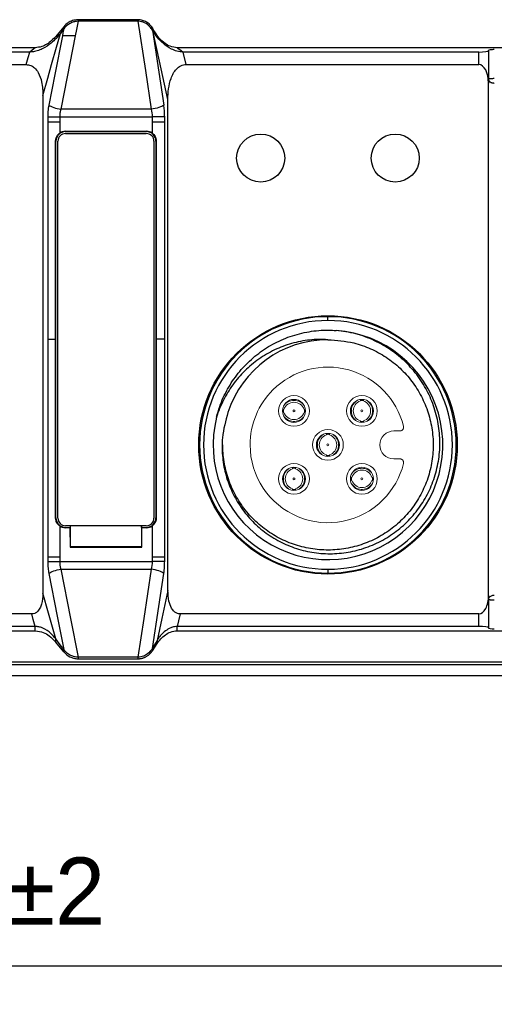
# Model space of a CAD drawing. Header units: millimetres. Extents: x 0 to 1380, y 0 to 297.
# Tile 53 of 60: x 1168 to 1193, y 133 to 184. Entities that reach past the tile are written whole.
import ezdxf

# ---------------------------------------------------------------- set-up
doc = ezdxf.new("R2010")
doc.units = ezdxf.units.MM
doc.header["$PDSIZE"] = -1
doc.layers.add('1', color=7, linetype='Continuous', true_color=0xffffff)
doc.dimstyles.new('ISO-25', dxfattribs={"dimtxt": 2.5, "dimasz": 2.5, "dimexe": 1.25, "dimexo": 0.625, "dimtad": 1, "dimtxsty": 'Standard', "dimcen": 2.5, "dimadec": 0, "dimazin": 0, "dimtfac": 1, "dimtmove": 0, "dimatfit": 3, "dimfxl": 1, "dimarcsym": 0})

# ---------------------------------------------------------------- blocks, each defined once
blk = doc.blocks.new('*D23')
at = {"color": 0, "lineweight": -2}
for p, q in [((1090.394, 166.753), (1090.394, 133.13)), ((1238.194, 166.753), (1238.194, 133.13)), ((1094.474, 135.13), (1234.114, 135.13))]:
    blk.add_line(p, q, dxfattribs=at)
at = {"color": 0}
for points in [[(1094.474, 135.81), (1094.474, 134.45), (1090.394, 135.13)], [(1234.114, 134.45), (1234.114, 135.81), (1238.194, 135.13)]]:
    blk.add_solid(points, dxfattribs=at)
at = {"layer": 'Defpoints', "color": 0}
for p in [(1090.394, 166.753), (1238.194, 166.753), (1238.194, 135.13)]:
    blk.add_point(p, dxfattribs=at)
at = {"color": 0, "insert": (1164.294, 138.696), "char_height": 3.5, "attachment_point": 5}
blk.add_mtext('147,8%%p2', dxfattribs=at)

msp = doc.modelspace()

# ---------------------------------------------------------------- linework, layer by layer
at = {"color": 7, "linetype": 'Continuous', "lineweight": 25}
for p, q in [((1170.585, 184.025), (1170.169, 183.516)), ((1174.445, 184.389), (1171.329, 184.389)), ((1171.329, 184.389), (1171.329, 184.306)), ((1174.445, 184.389), (1174.445, 184.306)), ((1175.199, 183.973), (1175.199, 183.851)), ((1169.106, 182.926), (1153.36, 182.926)), ((1168.815, 182.705), (1161.233, 182.705)), ((1202.978, 182.926), (1176.494, 182.926)), ((1176.951, 182.052), (1176.809, 182.705)), ((1192.189, 182.705), (1176.809, 182.705)), ((1192.189, 182.052), (1192.189, 182.705)), ((1192.689, 182.786), (1192.689, 182.777)), ((1192.689, 182.777), (1192.689, 181.092)), ((1153.817, 182.052), (1168.632, 182.052)), ((1176.951, 182.052), (1192.189, 182.052)), ((1192.689, 154.414), (1192.689, 181.092)), ((1169.505, 180.442), (1169.505, 154.528)), ((1176.007, 154.669), (1176.007, 180.23)), ((1175.141, 179.73), (1170.434, 179.73)), ((1169.752, 179.327), (1169.752, 179.06)), ((1169.752, 179.06), (1169.752, 167.753)), ((1170.376, 179.327), (1170.376, 179.06)), ((1170.376, 179.327), (1175.187, 179.327)), ((1170.376, 179.06), (1170.376, 178.487)), ((1175.187, 179.327), (1175.187, 179.06)), ((1175.187, 179.06), (1175.187, 178.487)), ((1175.839, 179.06), (1175.839, 179.327)), ((1175.839, 167.753), (1175.839, 179.06)), ((1170.664, 178.578), (1170.681, 178.56)), ((1170.664, 178.578), (1174.899, 178.578)), ((1170.681, 178.56), (1174.882, 178.56)), ((1170.681, 178.46), (1174.882, 178.46)), ((1174.882, 178.56), (1174.899, 178.578)), ((1170.163, 167.753), (1170.163, 178.079)), ((1170.181, 178.06), (1170.163, 178.079)), ((1170.181, 158.46), (1170.181, 178.06)), ((1170.281, 158.446), (1170.281, 178.06)), ((1175.282, 178.06), (1175.282, 158.446)), ((1175.4, 178.079), (1175.382, 178.06)), ((1175.382, 178.06), (1175.382, 158.46)), ((1175.4, 178.079), (1175.4, 167.753)), ((1184.334, 168.728), (1184.334, 168.928)), ((1169.752, 167.753), (1169.752, 156.429)), ((1170.163, 158.442), (1170.163, 167.753)), ((1175.4, 167.753), (1175.4, 158.442)), ((1175.839, 156.429), (1175.839, 167.753)), ((1184.494, 167.708), (1184.283, 167.72)), ((1170.163, 158.442), (1170.181, 158.46)), ((1175.382, 158.46), (1175.4, 158.442)), ((1170.376, 158.034), (1170.376, 156.429)), ((1170.681, 157.96), (1170.664, 157.943)), ((1170.906, 157.943), (1170.664, 157.943)), ((1174.882, 158.046), (1170.681, 158.046)), ((1170.681, 157.96), (1170.923, 157.96)), ((1170.923, 157.96), (1170.906, 157.943)), ((1170.906, 157.943), (1170.914, 156.929)), ((1170.922, 158.046), (1170.923, 157.96)), ((1170.931, 156.946), (1170.931, 158.046)), ((1174.632, 158.046), (1174.632, 156.946)), ((1174.64, 157.96), (1174.64, 158.046)), ((1174.657, 157.943), (1174.64, 157.96)), ((1174.64, 157.96), (1174.882, 157.96)), ((1174.649, 156.929), (1174.657, 157.943)), ((1174.899, 157.943), (1174.657, 157.943)), ((1174.899, 157.943), (1174.882, 157.96)), ((1175.187, 158.034), (1175.187, 156.429)), ((1170.931, 156.946), (1170.914, 156.929)), ((1170.914, 156.929), (1174.649, 156.929)), ((1174.632, 156.946), (1170.931, 156.946)), ((1174.632, 156.946), (1174.649, 156.929)), ((1169.752, 156.429), (1169.752, 156.179)), ((1170.376, 156.429), (1170.376, 156.179)), ((1175.187, 156.429), (1175.187, 156.179)), ((1175.839, 156.179), (1175.839, 156.429)), ((1170.376, 156.179), (1175.187, 156.179)), ((1170.434, 155.777), (1175.141, 155.777)), ((1183.334, 155.654), (1183.334, 155.603)), ((1184.334, 155.778), (1184.334, 155.578)), ((1185.334, 155.603), (1185.334, 155.654)), ((1192.689, 154.414), (1192.689, 152.73)), ((1168.923, 153.455), (1153.502, 153.455)), ((1191.922, 153.455), (1176.637, 153.455)), ((1192.189, 153.455), (1191.922, 153.455)), ((1192.189, 152.802), (1192.189, 153.455)), ((1169.106, 152.802), (1161.233, 152.802)), ((1169.106, 152.58), (1169.106, 152.802)), ((1192.189, 152.802), (1176.494, 152.802)), ((1176.494, 152.58), (1176.494, 152.802)), ((1153.36, 152.58), (1169.106, 152.58)), ((1176.494, 152.58), (1214.294, 152.58)), ((1192.689, 152.73), (1192.689, 152.72)), ((1170.169, 151.991), (1170.169, 152.156)), ((1170.585, 151.481), (1170.169, 151.991)), ((1175.199, 151.534), (1175.44, 151.913)), ((1175.44, 151.913), (1175.44, 152.071)), ((1170.585, 151.598), (1170.585, 151.481)), ((1175.199, 151.656), (1175.199, 151.534)), ((1088.599, 150.961), (1239.989, 150.961)), ((1239.989, 150.804), (1088.599, 150.804)), ((1174.445, 151.2), (1171.329, 151.2)), ((1171.329, 151.2), (1171.329, 151.118)), ((1171.329, 151.118), (1174.445, 151.118)), ((1174.445, 151.2), (1174.445, 151.118)), ((1088.53, 150.253), (1240.058, 150.253))]:
    msp.add_line(p, q, dxfattribs=at)
at = {"color": 7, "linetype": 'Continuous', "lineweight": 25, "flags": 128}
for points in [[(1171.329, 184.306), (1171.246, 183.884), (1171.181, 183.553)], [(1174.445, 184.306), (1172.7, 184.306), (1171.329, 184.306)], [(1174.445, 184.306), (1174.835, 181.743), (1175.141, 179.73)], [(1170.516, 183.553), (1170.121, 181.532), (1169.811, 179.945)], [(1169.956, 182.053), (1170.21, 182.96), (1170.41, 183.673)], [(1170.585, 183.908), (1170.487, 183.777), (1170.41, 183.673)], [(1171.181, 183.553), (1170.763, 181.412), (1170.434, 179.73)], [(1170.585, 183.908), (1170.546, 183.709), (1170.516, 183.553)], [(1170.585, 183.997), (1170.585, 183.947), (1170.585, 183.908)], [(1175.199, 183.851), (1175.532, 181.663), (1175.793, 179.945)], [(1176.007, 180.23), (1175.571, 182.23), (1175.228, 183.801)], [(1168.633, 182.053), (1168.735, 182.418), (1168.815, 182.705)], [(1169.106, 182.926), (1168.943, 182.802), (1168.815, 182.705)], [(1176.494, 182.926), (1176.671, 182.802), (1176.809, 182.705)], [(1168.632, 182.052), (1168.633, 182.053), (1168.633, 182.053)], [(1169.505, 180.442), (1169.757, 181.344), (1169.956, 182.053)], [(1169.811, 155.562), (1170.244, 153.342), (1170.585, 151.598)], [(1170.434, 155.777), (1170.935, 153.214), (1171.329, 151.2)], [(1175.141, 155.777), (1174.751, 153.214), (1174.445, 151.2)], [(1175.199, 151.656), (1175.532, 153.843), (1175.793, 155.562)], [(1170.169, 152.156), (1169.797, 153.484), (1169.505, 154.528)], [(1176.007, 154.669), (1175.69, 153.214), (1175.44, 152.071)], [(1169.106, 152.802), (1169.003, 153.167), (1168.923, 153.455)], [(1176.637, 153.455), (1176.557, 153.089), (1176.494, 152.802)], [(1170.585, 151.598), (1170.352, 151.911), (1170.169, 152.156)], [(1175.44, 152.071), (1175.305, 151.839), (1175.199, 151.656)]]:
    msp.add_lwpolyline(points, dxfattribs=at)
at = {"color": 7, "linetype": 'Continuous', "lineweight": 25}
for centre, radius in [((1180.834, 177.187), 1.25), ((1180.834, 177.187), 1.25), ((1187.834, 177.187), 1.25), ((1187.834, 177.187), 1.25), ((1184.334, 162.253), 6.725)]:
    msp.add_circle(centre, radius, dxfattribs=at)
for centre, radius, start, end in [((1170.681, 178.06), 0.4, 90, 180), ((1174.882, 178.06), 0.4, 0, 90), ((1184.334, 162.253), 6.675, 90, 270), ((1184.334, 162.253), 6.475, 90, 270), ((1184.334, 162.253), 6.675, 270, 90), ((1184.334, 162.253), 6.475, 270, 90), ((1184.334, 162.253), 5.975, 166.077, 85.923), ((1184.334, 162.253), 5.475, 90, 162), ((1170.681, 158.446), 0.4, 180, 270), ((1174.882, 158.446), 0.4, 270, 0)]:
    msp.add_arc(centre, radius, start, end, dxfattribs=at)
for centre, major_axis, ratio, start_param, end_param in [((1192.189, 182.777), (0.5, 0), 0.143942, 4.712389, 6.283185), ((1192.989, 182.786), (0.3, 0), 0.144391, 1.570796, 3.141593), ((1192.189, 181.092), (0, 0.96), 0.520923, 4.712389, 6.283185), ((1170.681, 178.06), (-0.354, 0.354), 0.999695, 5.497939, 7.068431), ((1170.664, 178.078), (-0.354, 0.354), 0.999695, 5.497939, 6.110884), ((1174.882, 178.06), (0.354, 0.354), 0.999695, 5.497939, 7.068431), ((1174.899, 178.078), (0.354, 0.354), 0.999695, 0.172301, 0.785246), ((1170.681, 158.46), (-0.354, -0.354), 0.999695, 5.497939, 7.068431), ((1174.882, 158.46), (-0.354, 0.354), 0.999695, 2.356347, 3.926839), ((1170.664, 158.443), (-0.354, -0.354), 0.999695, 0.172301, 0.785246), ((1174.899, 158.443), (-0.354, 0.354), 0.999695, 2.356347, 2.969291), ((1192.189, 154.414), (0, 0.96), 0.520923, 3.141585, 4.712389), ((1192.189, 152.73), (0.5, 0), 0.143942, 0, 1.570796), ((1192.989, 152.72), (0.3, 0), 0.144391, 3.141593, 4.712389)]:
    msp.add_ellipse(centre, major_axis=major_axis, ratio=ratio, start_param=start_param, end_param=end_param, dxfattribs=at)
for points, knots in [([(1171.329, 184.389), (1171.231, 184.378), (1171.046, 184.358), (1170.783, 184.226), (1170.658, 184.099), (1170.585, 184.025)], [0, 0, 0, 0, 0.31348, 0.597446, 1, 1, 1, 1]), ([(1171.329, 184.306), (1171.279, 184.303), (1171.164, 184.296), (1170.967, 184.23), (1170.751, 184.101), (1170.645, 183.978), (1170.585, 183.908)], [0, 0, 0, 0, 0.131972, 0.309849, 0.609397, 1, 1, 1, 1]), ([(1175.199, 183.973), (1175.16, 184.026), (1175.079, 184.136), (1174.903, 184.266), (1174.69, 184.366), (1174.529, 184.381), (1174.445, 184.389)], [0, 0, 0, 0, 0.249805, 0.517171, 0.747745, 1, 1, 1, 1]), ([(1175.199, 183.851), (1175.161, 183.907), (1175.069, 184.045), (1174.875, 184.198), (1174.651, 184.282), (1174.529, 184.304), (1174.463, 184.306), (1174.445, 184.306)], [0, 0, 0, 0, 0.283278, 0.689521, 0.835736, 0.95668, 1, 1, 1, 1]), ([(1170.41, 183.673), (1170.265, 183.501), (1170.022, 183.212), (1169.579, 182.909), (1169.222, 182.764), (1168.991, 182.711), (1168.857, 182.706), (1168.815, 182.705)], [0, 0, 0, 0, 0.4206, 0.709615, 0.843128, 0.950499, 1, 1, 1, 1]), ([(1170.169, 183.516), (1170.029, 183.372), (1169.828, 183.165), (1169.441, 182.968), (1169.221, 182.941), (1169.106, 182.926)], [0, 0, 0, 0, 0.522381, 0.750218, 1, 1, 1, 1]), ([(1171.181, 183.553), (1171.156, 183.553), (1171.104, 183.553), (1171.025, 183.553), (1170.943, 183.553), (1170.86, 183.553), (1170.78, 183.553), (1170.7, 183.553), (1170.617, 183.553), (1170.556, 183.553), (1170.524, 183.553), (1170.516, 183.553)], [0, 0, 0, 0, 0.086919, 0.180175, 0.280002, 0.386517, 0.499664, 0.610725, 0.749767, 0.929399, 1, 1, 1, 1]), ([(1176.494, 182.926), (1176.368, 182.944), (1176.13, 182.978), (1175.812, 183.17), (1175.477, 183.491), (1175.306, 183.787), (1175.199, 183.973)], [0, 0, 0, 0, 0.1857903, 0.3527429, 0.5933008, 1, 1, 1, 1]), ([(1175.199, 183.851), (1175.205, 183.841), (1175.214, 183.825), (1175.224, 183.808), (1175.228, 183.801)], [0, 0, 0, 0, 0.5600682, 1, 1, 1, 1]), ([(1176.809, 182.705), (1176.692, 182.705), (1176.579, 182.724), (1176.375, 182.78), (1176.283, 182.818), (1176.031, 182.941), (1175.893, 183.04), (1175.653, 183.244), (1175.552, 183.352), (1175.373, 183.572), (1175.295, 183.685), (1175.228, 183.801)], [0, 0, 0, 0, 0.125, 0.125, 0.25, 0.25, 0.5, 0.5, 0.75, 0.75, 1, 1, 1, 1]), ([(1168.632, 182.052), (1168.712, 182.043), (1168.872, 182.026), (1169.095, 181.874), (1169.309, 181.585), (1169.475, 181.089), (1169.494, 180.678), (1169.505, 180.442)], [0, 0, 0, 0, 0.118091, 0.236054, 0.388837, 0.649059, 1, 1, 1, 1]), ([(1176.007, 180.23), (1176.007, 180.418), (1176.018, 180.604), (1176.069, 180.973), (1176.109, 181.158), (1176.205, 181.423), (1176.242, 181.509), (1176.333, 181.672), (1176.388, 181.751), (1176.517, 181.889), (1176.593, 181.948), (1176.762, 182.03), (1176.856, 182.052), (1176.951, 182.052)], [0, 0, 0, 0, 0.25, 0.25, 0.5, 0.5, 0.625, 0.625, 0.75, 0.75, 0.875, 0.875, 1, 1, 1, 1]), ([(1192.689, 181.301), (1192.69, 181.303), (1192.692, 181.307), (1192.703, 181.311), (1192.718, 181.316), (1192.737, 181.32), (1192.756, 181.324), (1192.788, 181.328), (1192.837, 181.332), (1192.911, 181.336), (1192.964, 181.337), (1192.989, 181.337)], [0, 0, 0, 0, 0.116545, 0.222183, 0.316938, 0.400846, 0.473961, 0.536366, 0.704075, 0.857232, 1, 1, 1, 1]), ([(1192.989, 181.075), (1192.974, 181.075), (1192.944, 181.076), (1192.899, 181.085), (1192.855, 181.098), (1192.813, 181.117), (1192.762, 181.149), (1192.705, 181.211), (1192.695, 181.268), (1192.689, 181.301)], [0, 0, 0, 0, 0.084934, 0.172968, 0.265133, 0.362324, 0.465308, 0.684044, 1, 1, 1, 1]), ([(1169.811, 179.945), (1169.792, 179.833), (1169.759, 179.634), (1169.754, 179.42), (1169.752, 179.327)], [0, 0, 0, 0, 0.563155, 1, 1, 1, 1]), ([(1169.811, 179.945), (1169.864, 179.902), (1169.953, 179.857), (1170.178, 179.779), (1170.311, 179.748), (1170.434, 179.73)], [0, 0, 0, 0, 0.5, 0.5, 1, 1, 1, 1]), ([(1175.793, 179.945), (1175.746, 179.901), (1175.657, 179.853), (1175.418, 179.775), (1175.273, 179.745), (1175.141, 179.73)], [0, 0, 0, 0, 0.5, 0.5, 1, 1, 1, 1]), ([(1175.839, 179.327), (1175.836, 179.446), (1175.832, 179.659), (1175.805, 179.857), (1175.793, 179.945)], [0, 0, 0, 0, 0.55622, 1, 1, 1, 1]), ([(1170.434, 179.73), (1170.427, 179.704), (1170.413, 179.652), (1170.396, 179.572), (1170.385, 179.49), (1170.377, 179.409), (1170.376, 179.354), (1170.376, 179.327)], [0, 0, 0, 0, 0.2076986, 0.4106926, 0.6098029, 0.805925, 1, 1, 1, 1]), ([(1169.752, 179.327), (1169.789, 179.327), (1169.865, 179.327), (1170.032, 179.327), (1170.207, 179.327), (1170.321, 179.327), (1170.376, 179.327)], [0, 0, 0, 0, 0.287849, 0.575339, 0.793251, 1, 1, 1, 1]), ([(1170.376, 179.06), (1170.305, 179.06), (1170.16, 179.06), (1169.92, 179.06), (1169.816, 179.06), (1169.752, 179.06)], [0, 0, 0, 0, 0.265549, 0.547915, 1, 1, 1, 1]), ([(1175.839, 179.327), (1175.804, 179.327), (1175.734, 179.327), (1175.559, 179.327), (1175.37, 179.327), (1175.247, 179.327), (1175.187, 179.327)], [0, 0, 0, 0, 0.2880922, 0.5771337, 0.7951194, 1, 1, 1, 1]), ([(1175.839, 179.06), (1175.804, 179.06), (1175.734, 179.06), (1175.559, 179.06), (1175.37, 179.06), (1175.247, 179.06), (1175.187, 179.06)], [0, 0, 0, 0, 0.2880922, 0.5771337, 0.7951194, 1, 1, 1, 1]), ([(1170.163, 178.079), (1170.168, 178.133), (1170.179, 178.242), (1170.257, 178.386), (1170.337, 178.454), (1170.376, 178.487)], [0, 0, 0, 0, 0.3415399, 0.6824677, 1, 1, 1, 1]), ([(1175.187, 178.487), (1175.253, 178.44), (1175.306, 178.379), (1175.38, 178.239), (1175.4, 178.159), (1175.4, 178.079)], [0, 0, 0, 0, 0.5, 0.5, 1, 1, 1, 1]), ([(1178.536, 163.691), (1178.589, 163.879), (1178.729, 164.386), (1179.091, 165.169), (1179.644, 165.998), (1180.33, 166.721), (1181.123, 167.326), (1182.014, 167.789), (1182.974, 168.096), (1183.902, 168.241), (1184.499, 168.221), (1184.759, 168.213)], [0, 0, 0, 0, 0.07023, 0.189093, 0.307967, 0.426768, 0.54555, 0.664755, 0.785649, 0.90653, 1, 1, 1, 1]), ([(1179.128, 163.945), (1179.01, 163.509), (1178.811, 162.771), (1178.823, 161.693), (1178.974, 160.771), (1179.285, 159.888), (1179.736, 159.068), (1180.32, 158.335), (1181.018, 157.706), (1181.815, 157.203), (1182.688, 156.835), (1183.614, 156.621), (1184.566, 156.562), (1185.514, 156.665), (1186.436, 156.922), (1187.303, 157.334), (1188.095, 157.885), (1188.784, 158.564), (1189.353, 159.35), (1189.781, 160.222), (1190.062, 161.155), (1190.18, 162.124), (1190.138, 163.105), (1189.929, 164.067), (1189.564, 164.985), (1189.048, 165.828), (1188.399, 166.577), (1187.629, 167.207), (1186.752, 167.709), (1185.788, 168.069), (1185.102, 168.165), (1184.759, 168.213)], [0, 0, 0, 0, 0.047571, 0.080413, 0.113257, 0.146126, 0.178998, 0.211935, 0.244872, 0.27805, 0.311229, 0.3447, 0.378174, 0.41171, 0.445245, 0.479034, 0.512826, 0.546895, 0.580967, 0.615102, 0.649235, 0.683639, 0.718044, 0.75271, 0.787377, 0.822113, 0.856846, 0.891863, 0.926881, 0.96344, 1, 1, 1, 1]), ([(1169.752, 167.753), (1169.808, 167.753), (1169.909, 167.753), (1170.086, 167.753), (1170.163, 167.753)], [0, 0, 0, 0, 0.564489, 1, 1, 1, 1]), ([(1175.839, 167.753), (1175.783, 167.753), (1175.685, 167.753), (1175.486, 167.753), (1175.4, 167.753)], [0, 0, 0, 0, 0.564966, 1, 1, 1, 1]), ([(1184.334, 167.728), (1184.015, 167.75), (1183.697, 167.745), (1183.065, 167.679), (1182.749, 167.618), (1182.14, 167.445), (1181.845, 167.332), (1181.273, 167.058), (1180.995, 166.896), (1180.477, 166.533), (1180.235, 166.332), (1179.783, 165.886), (1179.574, 165.642), (1179.202, 165.129), (1179.038, 164.86), (1178.752, 164.294), (1178.63, 163.996), (1178.533, 163.692)], [0, 0, 0, 0, 0.125, 0.125, 0.25, 0.25, 0.375, 0.375, 0.5, 0.5, 0.625, 0.625, 0.75, 0.75, 0.875, 0.875, 1, 1, 1, 1]), ([(1184.334, 167.728), (1184.788, 167.696), (1185.55, 167.643), (1186.562, 167.28), (1187.376, 166.838), (1188.102, 166.26), (1188.723, 165.572), (1189.216, 164.787), (1189.574, 163.931), (1189.78, 163.027), (1189.834, 162.101), (1189.729, 161.18), (1189.473, 160.289), (1189.069, 159.455), (1188.533, 158.698), (1187.875, 158.045), (1187.119, 157.508), (1186.282, 157.11), (1185.391, 156.854), (1184.469, 156.755), (1183.543, 156.809), (1182.64, 157.021), (1181.785, 157.378), (1181.003, 157.877), (1180.314, 158.497), (1179.742, 159.227), (1179.297, 160.04), (1179, 160.918), (1178.873, 161.667), (1178.863, 162.114), (1178.859, 162.253)], [0, 0, 0, 0, 0.052631, 0.088444, 0.124258, 0.160071, 0.195884, 0.231696, 0.267509, 0.303322, 0.339135, 0.374948, 0.410761, 0.446573, 0.482386, 0.518198, 0.554011, 0.589824, 0.625636, 0.66145, 0.697262, 0.733075, 0.768888, 0.804701, 0.840513, 0.876326, 0.912139, 0.947951, 0.983765, 1, 1, 1, 1]), ([(1170.376, 158.034), (1170.334, 158.07), (1170.25, 158.142), (1170.177, 158.288), (1170.167, 158.393), (1170.163, 158.442)], [0, 0, 0, 0, 0.344805, 0.688814, 1, 1, 1, 1]), ([(1175.4, 158.442), (1175.394, 158.388), (1175.384, 158.279), (1175.306, 158.135), (1175.226, 158.067), (1175.187, 158.034)], [0, 0, 0, 0, 0.341553, 0.682508, 1, 1, 1, 1]), ([(1169.752, 156.429), (1169.789, 156.429), (1169.865, 156.429), (1170.032, 156.429), (1170.207, 156.429), (1170.321, 156.429), (1170.376, 156.429)], [0, 0, 0, 0, 0.287849, 0.575339, 0.793251, 1, 1, 1, 1]), ([(1175.187, 156.429), (1175.263, 156.429), (1175.422, 156.429), (1175.678, 156.429), (1175.778, 156.429), (1175.839, 156.429)], [0, 0, 0, 0, 0.2635703, 0.5468194, 1, 1, 1, 1]), ([(1169.752, 156.179), (1169.755, 156.06), (1169.761, 155.847), (1169.795, 155.649), (1169.811, 155.562)], [0, 0, 0, 0, 0.5560742, 1, 1, 1, 1]), ([(1169.752, 156.179), (1169.789, 156.179), (1169.865, 156.179), (1170.032, 156.179), (1170.207, 156.179), (1170.321, 156.179), (1170.376, 156.179)], [0, 0, 0, 0, 0.287849, 0.575339, 0.793251, 1, 1, 1, 1]), ([(1170.376, 156.179), (1170.376, 156.152), (1170.377, 156.098), (1170.385, 156.016), (1170.396, 155.935), (1170.413, 155.854), (1170.427, 155.803), (1170.434, 155.777)], [0, 0, 0, 0, 0.194075, 0.390197, 0.589307, 0.792301, 1, 1, 1, 1]), ([(1175.839, 156.179), (1175.804, 156.179), (1175.734, 156.179), (1175.559, 156.179), (1175.37, 156.179), (1175.247, 156.179), (1175.187, 156.179)], [0, 0, 0, 0, 0.2880922, 0.5771337, 0.7951194, 1, 1, 1, 1]), ([(1175.793, 155.562), (1175.808, 155.674), (1175.834, 155.873), (1175.837, 156.086), (1175.839, 156.179)], [0, 0, 0, 0, 0.563088, 1, 1, 1, 1]), ([(1169.811, 155.562), (1169.864, 155.604), (1169.954, 155.65), (1170.179, 155.727), (1170.312, 155.758), (1170.434, 155.777)], [0, 0, 0, 0, 0.5, 0.5, 1, 1, 1, 1]), ([(1175.793, 155.562), (1175.746, 155.605), (1175.657, 155.653), (1175.418, 155.731), (1175.274, 155.761), (1175.141, 155.777)], [0, 0, 0, 0, 0.5, 0.5, 1, 1, 1, 1]), ([(1169.505, 154.528), (1169.495, 154.338), (1169.482, 154.069), (1169.356, 153.741), (1169.231, 153.57), (1169.075, 153.47), (1168.975, 153.46), (1168.923, 153.455)], [0, 0, 0, 0, 0.420397, 0.598322, 0.777934, 0.885416, 1, 1, 1, 1]), ([(1176.637, 153.455), (1176.581, 153.461), (1176.471, 153.474), (1176.315, 153.582), (1176.158, 153.795), (1176.03, 154.171), (1176.015, 154.486), (1176.007, 154.669)], [0, 0, 0, 0, 0.109703, 0.219037, 0.369677, 0.634245, 1, 1, 1, 1]), ([(1192.689, 154.205), (1192.69, 154.218), (1192.692, 154.241), (1192.703, 154.274), (1192.718, 154.303), (1192.737, 154.328), (1192.756, 154.348), (1192.788, 154.375), (1192.837, 154.403), (1192.911, 154.427), (1192.964, 154.43), (1192.989, 154.432)], [0, 0, 0, 0, 0.116545, 0.222183, 0.316938, 0.400846, 0.473961, 0.536366, 0.704075, 0.857232, 1, 1, 1, 1]), ([(1192.989, 154.17), (1192.974, 154.17), (1192.944, 154.17), (1192.899, 154.171), (1192.855, 154.174), (1192.813, 154.176), (1192.762, 154.181), (1192.705, 154.192), (1192.695, 154.2), (1192.689, 154.205)], [0, 0, 0, 0, 0.084934, 0.172968, 0.265133, 0.362324, 0.465308, 0.684044, 1, 1, 1, 1]), ([(1170.169, 152.156), (1170.092, 152.249), (1169.918, 152.458), (1169.614, 152.676), (1169.299, 152.787), (1169.169, 152.797), (1169.106, 152.802)], [0, 0, 0, 0, 0.342656, 0.770164, 0.889322, 1, 1, 1, 1]), ([(1176.494, 152.802), (1176.443, 152.798), (1176.318, 152.79), (1176.096, 152.714), (1175.764, 152.51), (1175.562, 152.273), (1175.456, 152.097), (1175.44, 152.071)], [0, 0, 0, 0, 0.0845965, 0.2028197, 0.4237513, 0.9153774, 1, 1, 1, 1]), ([(1169.106, 152.58), (1169.249, 152.558), (1169.521, 152.516), (1169.883, 152.292), (1170.063, 152.103), (1170.169, 151.991)], [0, 0, 0, 0, 0.312658, 0.593726, 1, 1, 1, 1]), ([(1175.44, 151.913), (1175.567, 152.073), (1175.749, 152.304), (1176.139, 152.531), (1176.372, 152.563), (1176.494, 152.58)], [0, 0, 0, 0, 0.519552, 0.747169, 1, 1, 1, 1]), ([(1171.329, 151.2), (1171.279, 151.203), (1171.164, 151.211), (1170.967, 151.276), (1170.751, 151.405), (1170.645, 151.528), (1170.585, 151.598)], [0, 0, 0, 0, 0.13199, 0.309887, 0.60947, 1, 1, 1, 1]), ([(1170.585, 151.481), (1170.683, 151.386), (1170.824, 151.249), (1171.102, 151.138), (1171.251, 151.125), (1171.329, 151.118)], [0, 0, 0, 0, 0.519423, 0.750328, 1, 1, 1, 1]), ([(1175.199, 151.656), (1175.14, 151.553), (1175.057, 151.455), (1174.88, 151.326), (1174.81, 151.286), (1174.646, 151.223), (1174.548, 151.2), (1174.445, 151.2)], [0, 0, 0, 0, 0.5, 0.5, 0.75, 0.75, 1, 1, 1, 1]), ([(1174.445, 151.118), (1174.457, 151.118), (1174.468, 151.118), (1174.485, 151.119), (1174.491, 151.119), (1174.503, 151.12), (1174.508, 151.12), (1174.526, 151.122), (1174.537, 151.123), (1174.56, 151.126), (1174.572, 151.128), (1174.595, 151.132), (1174.606, 151.134), (1174.628, 151.139), (1174.639, 151.141), (1174.661, 151.147), (1174.672, 151.15), (1174.694, 151.156), (1174.704, 151.159), (1174.735, 151.169), (1174.755, 151.177), (1174.784, 151.189), (1174.794, 151.193), (1174.813, 151.201), (1174.822, 151.206), (1174.849, 151.219), (1174.866, 151.228), (1174.9, 151.247), (1174.916, 151.257), (1174.946, 151.277), (1174.961, 151.287), (1174.99, 151.308), (1175.003, 151.318), (1175.03, 151.34), (1175.042, 151.351), (1175.066, 151.373), (1175.078, 151.384), (1175.1, 151.406), (1175.11, 151.418), (1175.131, 151.441), (1175.14, 151.452), (1175.154, 151.469), (1175.158, 151.475), (1175.167, 151.487), (1175.171, 151.493), (1175.184, 151.51), (1175.192, 151.522), (1175.199, 151.534)], [0, 0, 0, 0, 0.029223, 0.029223, 0.0439916, 0.0439916, 0.0588677, 0.0588677, 0.0889545, 0.0889545, 0.1194082, 0.1194082, 0.150179, 0.150179, 0.1812121, 0.1812121, 0.2124568, 0.2124568, 0.2438686, 0.2438686, 0.3069764, 0.3069764, 0.3386871, 0.3386871, 0.3704411, 0.3704411, 0.4340728, 0.4340728, 0.4976876, 0.4976876, 0.561214, 0.561214, 0.6245972, 0.6245972, 0.687799, 0.687799, 0.7507859, 0.7507859, 0.8135296, 0.8135296, 0.8760017, 0.8760017, 0.9071204, 0.9071204, 0.9381598, 0.9381598, 0.999987, 0.999987, 0.999987, 0.999987])]:
    msp.add_open_spline(points, degree=3, knots=knots, dxfattribs=at)
for points in [[(1170.585, 184.025), (1170.589, 184.021), (1170.588, 184.009), (1170.585, 183.997)], [(1175.141, 179.73), (1175.171, 179.601), (1175.187, 179.464), (1175.187, 179.327)], [(1175.187, 156.179), (1175.187, 156.042), (1175.171, 155.905), (1175.141, 155.777)]]:
    msp.add_open_spline(points, degree=3, dxfattribs=at)
at = {"layer": '1', "color": 155, "linetype": 'Continuous', "lineweight": 18}
for p, q in [((1187.759, 162.978), (1188.072, 162.978)), ((1188.072, 161.528), (1187.759, 161.528))]:
    msp.add_line(p, q, dxfattribs=at)
at = {"layer": '1', "color": 155, "linetype": 'Continuous', "lineweight": 13}
for centre, radius, start, end in [((1184.334, 162.253), 4.05, 13.9053, 135.0039), ((1184.334, 162.253), 4.05, 135.0039, 180), ((1187.759, 162.253), 0.725, 135, 180), ((1187.759, 162.253), 0.725, 90, 135), ((1184.334, 162.253), 4.05, 180, 314.9987), ((1187.759, 162.253), 0.725, 180, 270), ((1184.334, 162.253), 4.05, 314.9987, 346.0947)]:
    msp.add_arc(centre, radius, start, end, dxfattribs=at)
at = {"layer": '1', "color": 155, "linetype": 'Continuous', "lineweight": 18}
for centre, radius, start, end in [((1184.334, 162.253), 4.05, 13.9019, 135), ((1184.334, 162.253), 4.05, 135, 180), ((1182.567, 164.021), 0.8, 0, 180), ((1182.567, 164.021), 0.6, 0, 180), ((1186.102, 164.021), 0.8, 0, 180), ((1186.102, 164.021), 0.6, 0, 180), ((1186.102, 164.021), 0.55, 90, 98.2981), ((1186.102, 164.021), 0.55, 81.7022, 90), ((1182.567, 164.021), 0.55, 171.7022, 180), ((1182.567, 164.021), 0.05, 0, 180), ((1182.567, 164.021), 0.55, 0, 8.2981), ((1186.102, 164.021), 0.05, 90, 270), ((1186.102, 164.021), 0.05, 270, 90), ((1182.567, 164.021), 0.8, 180, 0), ((1182.567, 164.021), 0.6, 180, 0), ((1182.567, 164.021), 0.55, 180, 188.2981), ((1182.567, 164.021), 0.05, 180, 0), ((1182.567, 164.021), 0.55, 350.7142, 0), ((1186.102, 164.021), 0.8, 180, 0), ((1186.102, 164.021), 0.6, 180, 0), ((1184.334, 162.253), 0.8, 0, 180), ((1186.102, 164.021), 0.55, 261.7022, 270), ((1186.102, 164.021), 0.55, 270, 278.2981), ((1184.334, 162.253), 0.6, 0, 180), ((1184.334, 162.253), 0.55, 90, 98.2981), ((1184.334, 162.253), 0.55, 81.7022, 90), ((1187.759, 162.253), 0.725, 135, 180), ((1187.759, 162.253), 0.725, 90, 135), ((1184.334, 162.253), 4.05, 180, 315), ((1184.334, 162.253), 0.8, 180, 0), ((1184.334, 162.253), 0.6, 180, 0), ((1184.334, 162.253), 0.05, 90, 270), ((1184.334, 162.253), 0.05, 270, 90), ((1187.759, 162.253), 0.725, 180, 270), ((1184.334, 162.253), 0.55, 260.7142, 270), ((1184.334, 162.253), 0.55, 270, 278.2981), ((1182.567, 160.485), 0.8, 0, 180), ((1182.567, 160.485), 0.6, 0, 180), ((1182.567, 160.485), 0.55, 90, 98.2981), ((1182.567, 160.485), 0.55, 81.7022, 90), ((1186.102, 160.485), 0.8, 0, 180), ((1186.102, 160.485), 0.6, 0, 180), ((1184.334, 162.253), 4.05, 315, 346.0981), ((1182.567, 160.485), 0.8, 180, 0), ((1182.567, 160.485), 0.6, 180, 0), ((1182.567, 160.485), 0.05, 90, 270), ((1182.567, 160.485), 0.05, 270, 90), ((1186.102, 160.485), 0.8, 180, 0), ((1186.102, 160.485), 0.6, 180, 0), ((1186.102, 160.485), 0.55, 171.7022, 180), ((1186.102, 160.485), 0.55, 180, 188.2981), ((1186.102, 160.485), 0.05, 0, 180), ((1186.102, 160.485), 0.05, 180, 0), ((1186.102, 160.485), 0.55, 350.7142, 0), ((1186.102, 160.485), 0.55, 0, 8.2981), ((1182.567, 160.485), 0.55, 260.7142, 270), ((1182.567, 160.485), 0.55, 270, 278.2981)]:
    msp.add_arc(centre, radius, start, end, dxfattribs=at)
for centre, major_axis, start_param, end_param in [((1182.567, 163.921), (-0.65, 0), 3.72839, 5.696473), ((1186.202, 164.021), (0, -0.65), 3.68283, 5.594077), ((1186.198, 164.021), (0, 0.55), 0.323805, 2.817791), ((1186.006, 164.021), (0, -0.55), 0.323805, 2.817791), ((1186.003, 164.021), (0, 0.65), 3.736137, 5.688764), ((1182.567, 163.925), (0.55, 0), 0.323805, 2.817791), ((1182.567, 164.121), (0.65, 0), 3.718815, 5.587667), ((1182.567, 164.117), (-0.55, 0), 0.323805, 2.817791), ((1184.434, 162.253), (0, -0.65), 3.68283, 5.594077), ((1184.43, 162.253), (0, 0.55), 0.323805, 2.817791), ((1184.238, 162.253), (0, -0.55), 0.323805, 2.817791), ((1184.235, 162.253), (0, 0.65), 3.738329, 5.686575), ((1182.666, 160.485), (0, -0.65), 3.733784, 5.691117), ((1182.663, 160.485), (0, 0.55), 0.323805, 2.817791), ((1182.471, 160.485), (0, -0.55), 0.323805, 2.817791), ((1182.467, 160.485), (0, 0.65), 3.736056, 5.688846), ((1186.102, 160.386), (-0.65, 0), 3.730337, 5.694526), ((1186.102, 160.389), (0.55, 0), 0.323805, 2.817791), ((1186.102, 160.585), (0.65, 0), 3.718815, 5.587667), ((1186.102, 160.582), (-0.55, 0), 0.323805, 2.817791)]:
    msp.add_ellipse(centre, major_axis=major_axis, ratio=0.999406, start_param=start_param, end_param=end_param, dxfattribs=at)
for points, knots in [([(1186.025, 164.604), (1186.025, 164.601), (1186.025, 164.58), (1186.024, 164.559), (1186.023, 164.542)], [0, 0, 0, 0, 0.170749, 1, 1, 1, 1]), ([(1186.181, 164.542), (1186.18, 164.559), (1186.18, 164.581), (1186.179, 164.603), (1186.179, 164.607)], [0, 0, 0, 0, 0.795639, 1, 1, 1, 1]), ([(1182.045, 164.1), (1182.028, 164.099), (1182.008, 164.099), (1181.986, 164.098), (1181.982, 164.098)], [0, 0, 0, 0, 0.816156, 1, 1, 1, 1]), ([(1183.154, 164.098), (1183.149, 164.098), (1183.126, 164.099), (1183.105, 164.099), (1183.088, 164.1)], [0, 0, 0, 0, 0.214862, 1, 1, 1, 1]), ([(1181.98, 163.944), (1181.984, 163.944), (1182.007, 163.943), (1182.028, 163.943), (1182.045, 163.942)], [0, 0, 0, 0, 0.214862, 1, 1, 1, 1]), ([(1183.088, 163.942), (1183.105, 163.943), (1183.126, 163.943), (1183.147, 163.944), (1183.151, 163.944)], [0, 0, 0, 0, 0.816156, 1, 1, 1, 1]), ([(1186.023, 163.5), (1186.024, 163.483), (1186.025, 163.461), (1186.025, 163.439), (1186.025, 163.435)], [0, 0, 0, 0, 0.795639, 1, 1, 1, 1]), ([(1186.179, 163.438), (1186.179, 163.441), (1186.18, 163.462), (1186.18, 163.483), (1186.181, 163.5)], [0, 0, 0, 0, 0.170749, 1, 1, 1, 1]), ([(1188.145, 162.992), (1188.168, 163.001), (1188.187, 163.013), (1188.211, 163.035), (1188.218, 163.042), (1188.231, 163.058), (1188.243, 163.074), (1188.252, 163.09), (1188.259, 163.108), (1188.262, 163.116), (1188.269, 163.143), (1188.272, 163.161), (1188.272, 163.178)], [0, 0, 0, 0, 0.25, 0.25, 0.375, 0.375, 0.5, 0.625, 0.625, 0.75, 0.75, 1, 1, 1, 1]), ([(1184.258, 162.837), (1184.258, 162.833), (1184.257, 162.812), (1184.256, 162.791), (1184.256, 162.775)], [0, 0, 0, 0, 0.170749, 1, 1, 1, 1]), ([(1184.413, 162.775), (1184.413, 162.791), (1184.412, 162.813), (1184.411, 162.835), (1184.411, 162.839)], [0, 0, 0, 0, 0.795639, 1, 1, 1, 1]), ([(1184.256, 161.732), (1184.256, 161.715), (1184.257, 161.694), (1184.258, 161.672), (1184.258, 161.667)], [0, 0, 0, 0, 0.795639, 1, 1, 1, 1]), ([(1184.411, 161.67), (1184.411, 161.673), (1184.412, 161.695), (1184.413, 161.715), (1184.413, 161.732)], [0, 0, 0, 0, 0.170749, 1, 1, 1, 1]), ([(1188.272, 161.328), (1188.272, 161.346), (1188.269, 161.364), (1188.26, 161.398), (1188.253, 161.416), (1188.237, 161.441), (1188.232, 161.449), (1188.219, 161.464), (1188.211, 161.472), (1188.195, 161.486), (1188.187, 161.492), (1188.167, 161.504), (1188.157, 161.51), (1188.145, 161.514)], [0, 0, 0, 0, 0.25, 0.25, 0.5, 0.5, 0.625, 0.625, 0.75, 0.75, 0.875, 0.875, 1, 1, 1, 1]), ([(1182.49, 161.069), (1182.49, 161.065), (1182.489, 161.044), (1182.488, 161.024), (1182.488, 161.007)], [0, 0, 0, 0, 0.170749, 1, 1, 1, 1]), ([(1182.645, 161.007), (1182.645, 161.024), (1182.644, 161.045), (1182.643, 161.067), (1182.643, 161.072)], [0, 0, 0, 0, 0.795639, 1, 1, 1, 1]), ([(1185.581, 160.564), (1185.564, 160.564), (1185.543, 160.563), (1185.522, 160.562), (1185.518, 160.562)], [0, 0, 0, 0, 0.816156, 1, 1, 1, 1]), ([(1186.689, 160.562), (1186.684, 160.562), (1186.662, 160.563), (1186.64, 160.564), (1186.624, 160.564)], [0, 0, 0, 0, 0.214862, 1, 1, 1, 1]), ([(1182.488, 159.964), (1182.488, 159.947), (1182.489, 159.926), (1182.49, 159.904), (1182.49, 159.899)], [0, 0, 0, 0, 0.795639, 1, 1, 1, 1]), ([(1182.643, 159.902), (1182.643, 159.906), (1182.644, 159.927), (1182.645, 159.947), (1182.645, 159.964)], [0, 0, 0, 0, 0.170749, 1, 1, 1, 1]), ([(1185.515, 160.409), (1185.52, 160.409), (1185.542, 160.408), (1185.564, 160.407), (1185.581, 160.407)], [0, 0, 0, 0, 0.214862, 1, 1, 1, 1]), ([(1186.624, 160.407), (1186.64, 160.407), (1186.661, 160.408), (1186.683, 160.409), (1186.687, 160.409)], [0, 0, 0, 0, 0.816156, 1, 1, 1, 1])]:
    msp.add_open_spline(points, degree=3, knots=knots, dxfattribs=at)
for points in [[(1188.272, 163.178), (1188.272, 163.184), (1188.271, 163.194), (1188.269, 163.21), (1188.267, 163.221), (1188.266, 163.226)], [(1188.145, 162.992), (1188.138, 162.989), (1188.122, 162.984), (1188.097, 162.979), (1188.08, 162.978), (1188.072, 162.978)], [(1188.072, 161.528), (1188.08, 161.528), (1188.097, 161.527), (1188.122, 161.522), (1188.138, 161.517), (1188.145, 161.514)], [(1188.266, 161.28), (1188.267, 161.285), (1188.269, 161.296), (1188.271, 161.312), (1188.272, 161.323), (1188.272, 161.328)]]:
    msp.add_open_spline(points, degree=3, dxfattribs=at)

# ---------------------------------------------------------------- dimensions: what is measured, and where the dimension line sits
dim = msp.add_linear_dim(base=(1238.194, 135.13), p1=(1090.394, 166.753), p2=(1238.194, 166.753), dimstyle='ISO-25', override={"dimtxt": 3.5, "dimasz": 4.08, "dimexe": 2, "dimexo": 0, "dimgap": 1.524, "dimtih": 1, "dimtoh": 1, "dimdec": 1, "dimzin": 0, "dimtxsty": 'Standard', "dimadec": 2, "dimtol": 1, "dimtp": 2, "dimtm": 2, "dimtdec": 0, "dimtzin": 0})
dim.commit()
dim.dimension.update_dxf_attribs({"geometry": '*D23', "text_midpoint": (1164.294, 138.696)})

doc.saveas('drawing.dxf')
